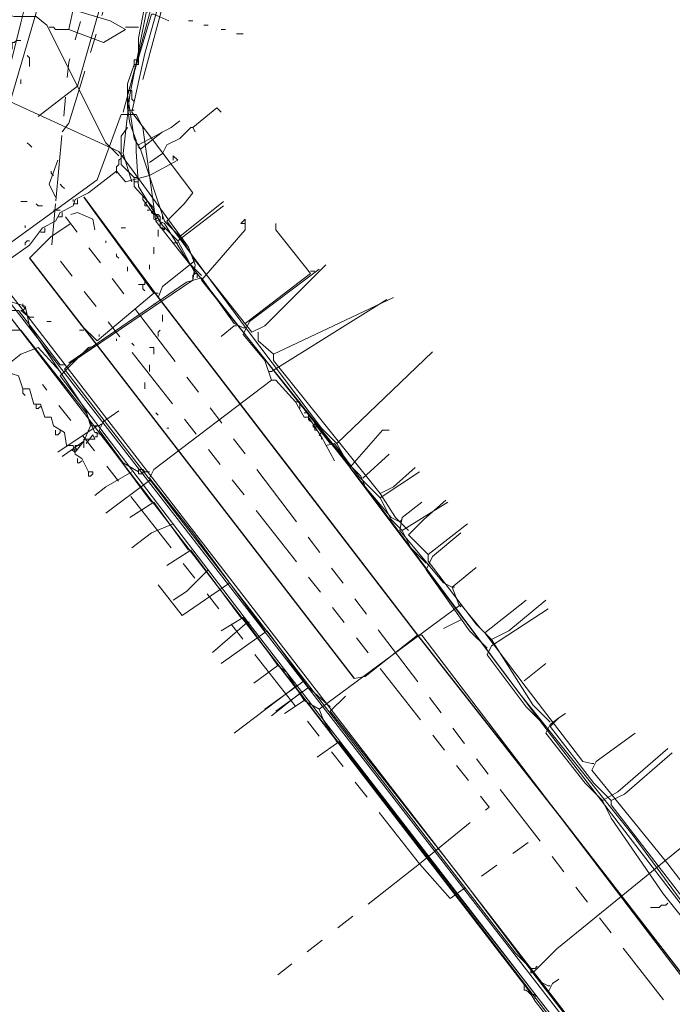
# Model space of a CAD drawing. Header units: metres. Extents: x 196942 to 197892, y 354692 to 355693.
# Tile 20 of 55: x 197243 to 197303, y 355292 to 355383. Entities that reach past the tile are written whole.
import ezdxf
from ezdxf.lldxf.tags import DXFTag

# ---------------------------------------------------------------- set-up
doc = ezdxf.new("R2010")
doc.units = ezdxf.units.M
doc.linetypes.add('RI-GWA', pattern=[18.45, 6, -1.8, 1.75, -1.8, 1.75, -1.8, 1.75, -1.8])
for name, color, linetype, lineweight in [('B-OI-KL-DATA_Orientatieverzoek_BT Nederland_0000566275-G', 90, 'KL-DATA-N', 18), ('B-OI-KL-DATA_Orientatieverzoek_Eurofiber_0000560460-G', 90, 'KL-DATA-N', 18), ('B-OI-KL-DATA_Orientatieverzoek_KPN_0000546663-G', 90, 'KL-DATA-N', 18), ('B-OI-KL-DATA_Orientatieverzoek_Ziggo BV_0000546674-G', 90, 'KL-DATA-N', 18), ('B-OI-KL-ET_LS_Orientatieverzoek_Enexis_0000729946-G', 190, 'KL-LS-N', 18), ('B-OI-KL-ET_MS_Orientatieverzoek_Enexis_0000729946-G', 130, 'KL-MS-N', 18), ('B-OI-KL-GAS_HD_Orientatieverzoek_Enexis_0000729946-G', 30, 'KL-GAS-HD-N', 18), ('B-OI-KL-GAS_LD_Orientatieverzoek_Enexis_0000729946-G', 50, 'KL-GAS-LD-N', 18), ('B-OI-KL-OVERIG_Orientatieverzoek_prorail_0000596202-G', 130, 'Continuous', 18), ('B-OI-KL-WATER_Orientatieverzoek_Nv WML_0000578862-G', 170, 'KL-WATER-N', 18), ('B-OI-RI-GWA_Orientatieverzoek_roermond_0000584598-G', 30, 'RI-GWA', 18)]:
    doc.layers.add(name, color=color, linetype=linetype, lineweight=lineweight)
doc.layers.add('V-OI-KL-VERVALLEN_LEIDING-G', color=10, linetype='ZIGZAG')
doc.styles.get("Standard").update_dxf_attribs({"font": 'arial.ttf'})
tags = doc.linetypes.add('KL-DATA-N', pattern='A,4,-1,[101,NLCS.SHX,S=0.5,R=0,X=0,Y=0],-1,4,-1,["D",Standard,S=1,R=0,X=-0.25,Y=-0.5],-1.5', length=12.5).pattern_tags.tags
tags[18] = DXFTag(74, 10)
tags = doc.linetypes.add('KL-GAS-HD-N', pattern='A,4,-1,[69,NLCS.SHX,S=0.5,R=0,X=0,Y=0],-1,4,-1,["H",Standard,S=1,R=0,X=0,Y=-0.5],-2', length=13).pattern_tags.tags
tags[18] = DXFTag(74, 10)
tags = doc.linetypes.add('KL-GAS-LD-N', pattern='A,4,-1,[69,NLCS.SHX,S=0.5,R=0,X=0,Y=0],-1,4,-1,["L",Standard,S=1,R=0,X=0.25,Y=-0.5],-2', length=13).pattern_tags.tags
tags[18] = DXFTag(74, 10)
tags = doc.linetypes.add('KL-LS-N', pattern='A,4,-1,[103,NLCS.SHX,S=0.75,R=0,X=0,Y=0],-1,4,-1,["L",Standard,S=1,R=0,X=0,Y=-0.5],-2', length=13).pattern_tags.tags
tags[18] = DXFTag(74, 10)
tags = doc.linetypes.add('KL-MS-N', pattern='A,4,-1,[103,NLCS.SHX,S=0.75,R=0,X=0,Y=0],-1,4,-1,["M",Standard,S=1,R=0,X=0,Y=-0.5],-2', length=13).pattern_tags.tags
tags[18] = DXFTag(74, 10)
doc.linetypes.add('KL-WATER-N', pattern='A,7,-0.5,[168,NLCS.SHX,S=0.75,R=0,X=0.75,Y=0],-2', length=9.5)
doc.linetypes.add('ZIGZAG', pattern='A,0.00254,-5.08,[131,ltypeshp.shx,S=5.08,R=0,X=-5.08,Y=0],-10.16,[131,ltypeshp.shx,S=5.08,R=180,X=5.08,Y=0],-5.08', length=20.32254)

msp = doc.modelspace()

# ---------------------------------------------------------------- linework, layer by layer
at = {"layer": 'B-OI-KL-DATA_Orientatieverzoek_BT Nederland_0000566275-G', "flags": 128}
msp.add_lwpolyline([(197218.45528, 355326.92896), (197219.0554, 355326.92896), (197219.45548, 355326.52888), (197221.85596, 355326.52888), (197222.25604, 355326.1288), (197225.0566, 355326.1288), (197225.45668, 355325.72872), (197228.0572, 355325.72872), (197228.85736, 355327.72912), (197229.0574, 355329.1294), (197230.45768, 355333.33024), (197230.65772, 355334.73052), (197231.65792, 355337.33104), (197231.85796, 355338.73132), (197233.25824, 355342.93216), (197233.45828, 355344.33244), (197234.85856, 355348.53328), (197235.0586, 355349.93356), (197236.45888, 355354.1344), (197236.65892, 355355.53468), (197238.45928, 355361.73592), (197238.65932, 355363.1362), (197241.0598, 355372.73812), (197243.46028, 355382.34004), (197245.86076, 355391.94196), (197248.26124, 355401.54388), (197250.26164, 355408.74532), (197251.26184, 355413.34624), (197251.66192, 355413.34624), (197251.86196, 355414.74652), (197252.46208, 355417.74712), (197252.86216, 355417.74712), (197253.0622, 355419.1474), (197253.66232, 355422.148), (197254.0624, 355422.148), (197254.26244, 355423.54828), (197255.46268, 355427.94916), (197256.66292, 355432.35004), (197257.66312, 355436.95096), (197258.0632, 355436.95096), (197258.26324, 355438.35124), (197258.86336, 355441.35184), (197259.26344, 355441.35184), (197259.46348, 355442.75212), (197260.0636, 355445.75272), (197260.46368, 355445.75272), (197260.66372, 355447.153), (197261.26384, 355450.1536), (197261.66392, 355450.1536), (197261.86396, 355451.55388), (197262.46408, 355454.55448), (197262.86416, 355454.55448), (197263.0642, 355455.95476), (197263.66432, 355458.95536), (197264.0644, 355458.95536), (197264.0644, 355460.55568), (197264.46448, 355460.55568), (197264.66452, 355461.95596), (197264.86456, 355463.35624), (197265.26464, 355463.35624), (197265.26464, 355464.95656), (197265.66472, 355464.95656), (197265.86476, 355466.35684), (197266.0648, 355467.75712), (197266.46488, 355467.75712), (197266.46488, 355469.35744), (197266.86496, 355469.35744), (197267.065, 355470.75772), (197268.0652, 355475.35864), (197268.46528, 355475.35864), (197268.66532, 355476.75892), (197270.0656, 355481.75992), (197270.26564, 355483.56028), (197271.0658, 355487.161), (197272.66612, 355492.76212), (197274.26644, 355498.36324), (197275.66672, 355502.56408), (197275.86676, 355503.96436), (197276.46688, 355506.1648), (197277.26704, 355507.76512), (197277.46708, 355509.1654), (197279.26744, 355514.56648), (197279.46748, 355515.96676), (197280.46768, 355519.36744)], dxfattribs=at)
at = {"layer": 'B-OI-KL-DATA_Orientatieverzoek_Eurofiber_0000560460-G', "flags": 128}
msp.add_lwpolyline([(197497.71112, 355320.92776), (197493.71032, 355318.1272), (197481.70792, 355312.126), (197480.50768, 355311.72592), (197476.1068, 355308.92536), (197474.90656, 355307.32504), (197473.50628, 355307.125), (197461.70392, 355300.1236), (197450.50168, 355293.32224), (197430.29764, 355276.71892), (197420.0956, 355268.51728), (197420.69572, 355267.31704), (197427.69712, 355258.71532), (197427.29704, 355257.31504), (197415.49468, 355248.1132), (197406.69292, 355258.51528), (197404.49248, 355258.91536), (197399.0914, 355254.71452), (197380.48768, 355240.1116), (197371.88596, 355233.51028), (197365.0846, 355228.30924), (197353.0822, 355219.1074), (197347.68112, 355215.30664), (197346.0808, 355215.50668), (197345.88076, 355216.70692), (197346.88096, 355218.1072), (197346.68092, 355220.90776), (197313.27424, 355263.51628), (197303.87236, 355275.71872), (197293.0702, 355289.72152), (197285.0686, 355300.1236), (197274.26644, 355314.1264), (197257.86316, 355335.33064), (197241.85996, 355356.1348), (197237.25904, 355352.53408), (197234.25844, 355340.73172), (197232.85816, 355334.93056), (197230.65772, 355335.33064), (197229.0574, 355335.73072), (197214.65452, 355339.73152), (197214.0544, 355340.53168), (197214.45448, 355340.93176), (197214.65452, 355342.33204), (197215.85476, 355346.73292), (197218.25524, 355356.33484), (197219.25544, 355359.73552), (197219.45548, 355363.93636), (197219.85556, 355376.73892), (197221.25584, 355378.1392), (197221.0558, 355381.73992), (197220.45568, 355383.94036), (197208.45328, 355398.74332), (197187.84916, 355426.1488), (197176.44688, 355440.35164), (197158.0432, 355463.55628), (197154.24244, 355468.55728), (197149.0414, 355475.35864), (197143.84036, 355482.16), (197138.63932, 355488.96136), (197129.43748, 355500.96376), (197123.83636, 355508.1652), (197102.63212, 355535.37064), (197080.82776, 355563.57628), (197078.62732, 355565.77672), (197076.22684, 355566.57688), (197071.82596, 355566.37684), (197070.82576, 355566.1768), (197071.0258, 355567.57708), (197081.42788, 355598.58328), (197075.0266, 355602.58408), (197070.22564, 355606.98496)], dxfattribs=at)
at = {"layer": 'B-OI-KL-DATA_Orientatieverzoek_KPN_0000546663-G', "flags": 128}
for points in [[(197253.66232, 355367.73712), (197252.86216, 355370.33764), (197253.46228, 355375.73872), (197255.0626, 355383.74032), (197255.46268, 355383.74032), (197255.0626, 355383.34024)], [(197352.48208, 355213.90636), (197350.48168, 355215.90676), (197347.68112, 355219.50748), (197348.0812, 355220.30764), (197360.28364, 355230.1096), (197359.68352, 355230.70972), (197356.28284, 355228.1092), (197356.0828, 355227.50908), (197355.0826, 355227.30904), (197354.48248, 355226.70892), (197347.081, 355221.1078), (197346.0808, 355221.50788), (197321.27584, 355253.31424), (197290.66972, 355292.52208), (197290.0696, 355293.52228), (197240.45968, 355357.93516), (197240.45968, 355358.73532), (197242.26004, 355360.53568), (197244.26044, 355361.93596), (197245.46068, 355363.53628), (197246.66092, 355364.1364), (197247.061, 355364.93656), (197248.26124, 355365.53668), (197248.46128, 355366.1368), (197249.66152, 355366.73692), (197252.26204, 355368.73732), (197253.0622, 355367.73712), (197255.26264, 355368.33724), (197257.86316, 355369.73752), (197257.46308, 355370.1376), (197257.46308, 355369.73752)], [(197252.26204, 355368.73732), (197252.26204, 355369.1374), (197252.46208, 355369.33744), (197252.46208, 355369.73752), (197252.66212, 355369.93756), (197252.66212, 355370.1376), (197252.86216, 355370.1376)], [(197252.26204, 355368.73732), (197252.26204, 355368.53728)], [(197260.0636, 355359.1354), (197258.86336, 355360.33564), (197256.66292, 355363.93636), (197255.66272, 355364.33644), (197255.66272, 355365.33664), (197253.86236, 355367.33704), (197253.86236, 355367.73712)], [(197248.26124, 355365.73672), (197248.66132, 355365.73672), (197248.66132, 355366.1368)], [(197254.66252, 355366.1368), (197254.66252, 355366.33684)], [(197255.66272, 355364.73652), (197254.66252, 355366.1368)], [(197254.86256, 355365.73672), (197255.0626, 355365.93676)], [(197255.0626, 355365.53668), (197254.86256, 355365.53668), (197254.86256, 355365.73672)], [(197246.86096, 355364.53648), (197247.26104, 355364.53648), (197247.26104, 355364.93656)], [(197255.26264, 355365.1366), (197255.0626, 355365.1366)], [(197255.46268, 355365.33664), (197255.46268, 355365.53668), (197255.26264, 355365.53668)], [(197255.66272, 355364.73652), (197255.46268, 355364.93656), (197255.66272, 355365.1366), (197255.46268, 355365.33664)], [(197256.26284, 355363.93636), (197256.26284, 355364.53648), (197256.0628, 355364.73652), (197255.86276, 355364.73652), (197256.0628, 355364.53648), (197255.86276, 355364.33644)], [(197256.66292, 355363.53628), (197256.66292, 355363.33624), (197256.46288, 355363.53628), (197256.26284, 355363.53628), (197256.26284, 355363.93636)], [(197273.66632, 355341.73192), (197260.0636, 355358.73532), (197264.0644, 355363.33624), (197264.0644, 355364.33644), (197263.66432, 355363.93636), (197264.0644, 355363.93636)], [(197245.26064, 355363.1362), (197245.66072, 355363.1362), (197245.66072, 355363.53628)], [(197243.86036, 355361.93596), (197243.86036, 355362.136), (197244.0604, 355362.33604), (197244.26044, 355362.33604)], [(197306.87296, 355297.92316), (197299.67152, 355307.72512), (197289.26944, 355320.72772), (197273.66632, 355341.53188), (197276.66692, 355344.93256), (197277.26704, 355344.93256)], [(197273.66632, 355341.73192), (197273.46628, 355341.93196)], [(197289.66952, 355293.92236), (197289.66952, 355294.1224)], [(197290.26964, 355293.1222), (197290.0696, 355293.32224), (197289.86956, 355293.52228), (197289.66952, 355293.52228), (197289.66952, 355293.92236)], [(197290.66972, 355292.72212), (197290.66972, 355293.1222), (197290.26964, 355293.1222)]]:
    msp.add_lwpolyline(points, dxfattribs=at)
at = {"layer": 'B-OI-KL-DATA_Orientatieverzoek_Ziggo BV_0000546674-G', "flags": 128}
for points in [[(197272.46608, 355343.73232), (197271.0658, 355345.1326), (197264.26444, 355354.1344), (197256.86296, 355364.1364), (197258.46328, 355365.73672), (197259.26344, 355366.73692), (197253.66232, 355374.1384), (197254.86256, 355379.53948), (197267.065, 355422.94816), (197269.26544, 355431.34984), (197268.66532, 355431.94996), (197269.26544, 355433.75032), (197270.26564, 355434.75052), (197273.86636, 355447.95316), (197282.068, 355478.75932), (197280.26764, 355479.75952), (197283.86836, 355487.96116)], [(197255.46268, 355338.33124), (197250.86176, 355344.53248), (197250.26164, 355344.73252), (197249.46148, 355346.53288), (197243.46028, 355354.1344), (197242.06, 355354.1344), (197220.65572, 355381.33984), (197218.0552, 355385.1406), (197216.65492, 355384.1404), (197216.0548, 355384.1404), (197212.65412, 355380.93976), (197212.25404, 355380.1396), (197209.0534, 355377.139), (197208.65332, 355376.33884), (197205.45268, 355373.1382), (197201.85196, 355369.53748), (197201.65192, 355368.73732), (197198.45128, 355365.73672), (197194.85056, 355361.93596), (197191.24984, 355358.1352), (197189.84956, 355356.73492), (197189.84956, 355355.33464), (197188.44928, 355354.1344)], [(197264.0644, 355354.73452), (197270.0656, 355359.33544), (197266.86496, 355363.33624), (197266.86496, 355363.93636)], [(197270.0656, 355359.53548), (197270.46568, 355359.53548)], [(197278.26724, 355336.53088), (197277.46708, 355336.93096), (197275.0666, 355339.73152), (197274.66652, 355340.73172), (197273.46628, 355341.93196), (197272.46608, 355343.73232), (197281.26784, 355352.134)], [(197249.26144, 355343.93236), (197249.26144, 355344.1324), (197249.66152, 355344.1324)], [(197249.46148, 355343.73232), (197250.0616, 355344.53248), (197250.26164, 355344.1324), (197249.66152, 355344.1324)], [(197250.46168, 355344.53248), (197250.46168, 355344.73252), (197250.26164, 355344.73252)], [(197250.26164, 355344.33244), (197250.46168, 355344.33244), (197250.46168, 355344.53248)], [(197248.46128, 355342.93216), (197248.0612, 355343.1322), (197248.66132, 355343.1322), (197248.46128, 355343.33224)], [(197248.46128, 355342.93216), (197249.26144, 355343.93236), (197249.26144, 355343.33224), (197249.26144, 355343.93236)], [(197248.46128, 355343.33224), (197248.46128, 355343.53228), (197248.86136, 355343.53228)], [(197274.86656, 355340.53168), (197277.26704, 355342.73212)], [(197258.86336, 355333.93036), (197255.66272, 355338.33124), (197253.46228, 355336.93096)], [(197283.0682, 355330.52968), (197282.26804, 355330.92976), (197278.26724, 355335.73072), (197278.46728, 355336.93096), (197280.26764, 355338.33124)], [(197278.26724, 355336.53088), (197278.46728, 355336.73092)], [(197263.66432, 355327.72912), (197259.0634, 355333.93036), (197256.86296, 355332.53008)], [(197283.66832, 355328.92936), (197283.0682, 355330.52968), (197285.26864, 355332.33004)], [(197283.0682, 355330.52968), (197283.26824, 355330.52968)], [(197272.46608, 355316.32684), (197271.26584, 355318.32724), (197270.86576, 355319.32744), (197283.86836, 355328.92936), (197285.66872, 355326.72892)], [(197283.66832, 355328.92936), (197283.86836, 355328.72932)], [(197295.87076, 355314.32644), (197295.0706, 355314.52648), (197289.86956, 355321.32784), (197286.0688, 355326.32884), (197289.86956, 355329.32944)], [(197267.065, 355323.32824), (197263.86436, 355327.72912), (197261.86396, 355326.52888)], [(197269.46548, 355320.1276), (197267.86516, 355322.72812), (197267.065, 355323.32824), (197264.86456, 355321.72792)], [(197289.66952, 355321.92796), (197291.66992, 355323.52828)], [(197270.86576, 355319.32744), (197269.46548, 355320.1276), (197267.66512, 355318.92736)], [(197307.27304, 355299.92356), (197305.47268, 355301.72392), (197302.87216, 355305.1246), (197295.87076, 355313.72632), (197296.27084, 355314.52648), (197299.87156, 355317.127)], [(197363.88436, 355198.50328), (197363.28424, 355199.70352), (197350.88176, 355215.70672), (197272.66612, 355316.32684), (197270.66572, 355314.92656)], [(197295.87076, 355314.32644), (197296.0708, 355314.32644)]]:
    msp.add_lwpolyline(points, dxfattribs=at)
at = {"layer": 'B-OI-KL-ET_LS_Orientatieverzoek_Enexis_0000729946-G', "flags": 128}
for points in [[(197257.86316, 355362.33604), (197256.46288, 355363.73632), (197254.26244, 355367.33704), (197254.0624, 355370.53768), (197254.0624, 355371.53788), (197253.46228, 355373.1382), (197253.26224, 355374.53848), (197253.26224, 355376.73892), (197253.86236, 355378.53928), (197254.26244, 355378.53928), (197254.26244, 355380.93976), (197254.86256, 355383.94036), (197256.86296, 355390.54168), (197257.46308, 355390.54168), (197259.26344, 355389.94156)], [(197247.86116, 355381.73992), (197249.0614, 355387.34104)], [(197252.46208, 355370.1376), (197251.26184, 355371.33784), (197245.86076, 355382.14), (197244.86056, 355382.94016), (197242.86016, 355382.94016), (197240.45968, 355383.54028), (197238.25924, 355374.53848), (197239.0594, 355374.1384), (197239.85956, 355375.33864), (197240.85976, 355375.53868)], [(197247.86116, 355381.73992), (197251.0618, 355380.53968), (197253.0622, 355381.73992), (197251.66192, 355382.54008), (197248.26124, 355383.54028)], [(197246.26084, 355381.93996), (197246.0608, 355381.93996)], [(197247.86116, 355381.73992), (197246.66092, 355381.73992), (197246.46088, 355381.93996), (197246.26084, 355381.93996)], [(197253.0622, 355381.93996), (197254.26244, 355381.93996)], [(197253.86236, 355378.53928), (197253.86236, 355378.93936), (197254.26244, 355378.93936)], [(197253.86236, 355378.53928), (197253.86236, 355378.33924)], [(197253.26224, 355376.1388), (197253.66232, 355376.1388), (197253.66232, 355375.33864), (197253.86236, 355375.1386)], [(197253.46228, 355374.33844), (197253.26224, 355374.33844)], [(197253.46228, 355374.33844), (197253.86236, 355374.33844)], [(197254.26244, 355371.1378), (197257.26304, 355372.73812), (197258.0632, 355373.33824)], [(197253.86236, 355368.1372), (197252.66212, 355369.33744), (197252.66212, 355371.93796), (197253.26224, 355372.73812)], [(197254.26244, 355371.1378), (197254.0624, 355371.33784)], [(197254.26244, 355367.73712), (197253.86236, 355367.73712), (197253.86236, 355368.1372), (197254.26244, 355368.1372)], [(197259.46348, 355359.33544), (197257.86316, 355362.33604), (197262.064, 355365.53668)], [(197259.26344, 355358.93536), (197259.26344, 355359.1354), (197259.46348, 355359.33544), (197259.66352, 355359.33544), (197259.66352, 355358.93536)], [(197266.46488, 355349.53348), (197265.86476, 355351.33384), (197263.86436, 355353.73432), (197264.46448, 355354.93456), (197270.86576, 355359.73552)], [(197263.86436, 355354.33444), (197263.0642, 355354.73452), (197260.0636, 355358.93536), (197258.66332, 355358.53528), (197247.86116, 355351.1338)], [(197259.26344, 355358.93536), (197259.26344, 355358.73532)], [(197249.86156, 355345.33264), (197249.46148, 355346.73292), (197244.26044, 355354.53448), (197243.86036, 355356.33484), (197241.85996, 355356.93496), (197234.85856, 355351.53388), (197234.85856, 355350.53368), (197236.65892, 355349.53348), (197237.059, 355349.53348), (197237.85916, 355349.33344)], [(197266.46488, 355350.33364), (197277.067, 355356.93496)], [(197243.46028, 355355.93476), (197243.66032, 355355.93476), (197243.86036, 355356.1348), (197243.66032, 355356.33484)], [(197244.26044, 355355.33464), (197243.46028, 355355.93476)], [(197243.66032, 355356.33484), (197243.66032, 355356.53488)], [(197243.86036, 355355.53468), (197244.0604, 355355.73472)], [(197244.0604, 355355.73472), (197243.86036, 355355.53468)], [(197263.0642, 355354.53448), (197261.86396, 355353.53428)], [(197263.0642, 355354.53448), (197263.26424, 355354.53448)], [(197263.86436, 355354.33444), (197264.0644, 355354.33444)], [(197266.46488, 355350.33364), (197266.26484, 355350.33364)], [(197265.86476, 355326.52888), (197259.26344, 355335.53068), (197255.26264, 355340.53168), (197255.66272, 355341.33184), (197266.46488, 355349.53348), (197266.86496, 355349.53348), (197268.66532, 355347.53308), (197269.46548, 355346.1328), (197269.86556, 355346.1328), (197271.0658, 355344.33244), (197272.26604, 355342.132)], [(197254.26244, 355341.1318), (197252.86216, 355341.93196), (197250.66172, 355344.93256), (197251.0618, 355345.73272), (197252.46208, 355346.73292)], [(197269.0654, 355347.133), (197269.0654, 355347.53308), (197268.66532, 355347.53308)], [(197269.0654, 355347.133), (197269.0654, 355346.93296)], [(197269.86556, 355346.1328), (197269.86556, 355346.53288), (197269.46548, 355346.53288)], [(197270.0656, 355345.73272), (197269.86556, 355345.93276), (197269.86556, 355346.1328)], [(197249.86156, 355345.33264), (197249.26144, 355343.93236), (197247.26104, 355342.53208)], [(197249.86156, 355345.33264), (197250.66172, 355345.33264)], [(197250.66172, 355345.33264), (197250.86176, 355345.53268)], [(197270.46568, 355345.1326), (197270.26564, 355345.33264), (197270.46568, 355345.53268)], [(197271.86596, 355343.73232), (197270.46568, 355345.53268)], [(197270.46568, 355345.1326), (197270.66572, 355345.33264), (197270.46568, 355345.53268)], [(197270.66572, 355344.93256), (197270.46568, 355344.93256), (197270.46568, 355345.1326)], [(197271.0658, 355344.33244), (197270.86576, 355344.53248), (197271.0658, 355344.73252), (197271.26584, 355344.53248)], [(197271.0658, 355344.33244), (197271.0658, 355344.1324)], [(197271.46588, 355344.33244), (197271.46588, 355344.53248), (197271.26584, 355344.53248)], [(197276.46688, 355338.73132), (197274.46648, 355340.73172), (197272.26604, 355343.73232), (197271.46588, 355343.53228)], [(197254.26244, 355341.1318), (197254.26244, 355341.33184), (197254.66252, 355341.33184), (197254.86256, 355341.1318), (197255.26264, 355341.1318)], [(197254.26244, 355341.1318), (197254.26244, 355340.93176), (197254.66252, 355340.93176), (197254.66252, 355341.1318)], [(197278.46728, 355335.73072), (197277.46708, 355336.73092), (197276.46688, 355338.73132), (197280.0676, 355341.1318)], [(197255.26264, 355340.33164), (197251.26184, 355337.33104)], [(197280.66772, 355332.73012), (197279.26744, 355334.1304), (197278.46728, 355335.73072), (197282.66812, 355338.33124)], [(197286.26884, 355324.92856), (197284.66852, 355326.52888), (197280.66772, 355332.13), (197281.26784, 355333.33024), (197283.86836, 355335.53068)], [(197262.66412, 355330.92976), (197258.26324, 355327.92916), (197256.0628, 355330.72972)], [(197291.66992, 355317.72712), (197289.86956, 355319.52748), (197286.26884, 355324.32844), (197286.66892, 355325.1286), (197291.86996, 355328.52928)], [(197283.86836, 355327.52908), (197282.26804, 355326.72892)], [(197269.86556, 355321.32784), (197266.0648, 355326.52888), (197261.86396, 355323.52828)], [(197269.46548, 355321.92796), (197265.86476, 355319.32744)], [(197271.86596, 355319.52748), (197269.86556, 355321.32784), (197266.86496, 355319.1274)], [(197291.86996, 355293.92236), (197291.0698, 355294.32244), (197283.66832, 355304.1244), (197271.86596, 355319.1274), (197273.26624, 355320.52768)], [(197296.87096, 355310.92576), (197295.27064, 355312.52608), (197291.66992, 355317.127), (197292.07, 355317.92716), (197292.87016, 355318.52728)], [(197305.87276, 355298.1232), (197302.47208, 355302.32404), (197297.67112, 355309.32544), (197296.87096, 355310.92576), (197298.27124, 355311.72592), (197302.87216, 355315.72672)], [(197302.87216, 355301.52388), (197302.67212, 355301.32384), (197302.27204, 355301.32384), (197302.072, 355301.1238), (197301.27184, 355301.1238)], [(197313.27424, 355266.1168), (197311.27384, 355268.1172), (197291.86996, 355293.32224), (197292.27004, 355294.1224), (197292.87016, 355294.52248)], [(197291.86996, 355293.92236), (197292.07, 355293.92236)]]:
    msp.add_lwpolyline(points, dxfattribs=at)
at = {"layer": 'B-OI-KL-ET_MS_Orientatieverzoek_Enexis_0000729946-G', "flags": 128}
for points in [[(197290.26964, 355295.52268), (197288.86936, 355296.92296), (197247.46108, 355350.53368), (197248.0612, 355351.1338), (197259.26344, 355358.73532), (197259.46348, 355360.1356), (197258.86336, 355361.73592), (197252.46208, 355370.53768), (197242.46008, 355375.1386), (197228.85736, 355391.54188), (197225.85676, 355399.1434), (197224.65652, 355403.94436), (197223.65632, 355403.74432), (197213.65432, 355394.74252), (197212.45408, 355394.54248), (197212.45408, 355393.54228), (197211.65392, 355393.94236), (197212.45408, 355394.34244)], [(197106.0328, 355302.72412), (197107.033, 355302.72412), (197109.0334, 355300.92376), (197109.63352, 355300.92376), (197111.83396, 355300.72372), (197133.43828, 355309.1254), (197149.64152, 355317.72712), (197156.44288, 355322.32804), (197193.0502, 355358.93536), (197197.25104, 355362.93616), (197198.25124, 355361.33584), (197198.45128, 355361.33584), (197210.0536, 355351.73392), (197210.45368, 355351.73392), (197221.45588, 355350.53368), (197234.0584, 355346.73292), (197235.25864, 355349.53348), (197236.25884, 355352.53408), (197240.25964, 355355.93476), (197243.26024, 355355.93476), (197247.061, 355350.93376), (197247.46108, 355350.93376)], [(197344.48048, 355225.70872), (197342.28004, 355227.90916), (197290.46968, 355295.1226), (197292.67012, 355297.32304), (197304.47248, 355306.92496), (197313.67432, 355315.1266), (197332.27804, 355333.1302), (197337.67912, 355338.33124), (197344.88056, 355341.73192), (197346.28084, 355339.93156), (197353.88236, 355324.92856), (197354.0824, 355324.92856), (197354.88256, 355324.52848), (197376.0868, 355335.33064), (197383.28824, 355323.92836), (197407.69312, 355286.92096), (197407.89316, 355284.92056), (197411.49388, 355279.71952), (197412.89416, 355279.91956), (197419.89556, 355285.32064), (197421.29584, 355285.32064), (197427.89716, 355276.51888), (197423.89636, 355273.1182), (197424.89656, 355263.91636), (197412.69412, 355254.51448), (197411.89396, 355254.91456), (197408.69332, 355258.71532), (197407.49308, 355258.51528), (197405.89276, 355257.115), (197406.29284, 355256.91496), (197407.89316, 355258.31524)], [(197290.46968, 355295.1226), (197290.26964, 355295.1226), (197290.26964, 355295.52268), (197290.66972, 355295.52268)], [(197290.66972, 355295.52268), (197290.86976, 355295.72272)]]:
    msp.add_lwpolyline(points, dxfattribs=at)
at = {"layer": 'B-OI-KL-GAS_HD_Orientatieverzoek_Enexis_0000729946-G', "flags": 128}
msp.add_lwpolyline([(197344.48048, 355225.70872), (197343.0802, 355227.109), (197242.46008, 355357.53508), (197240.45968, 355356.73492), (197238.85936, 355358.93536)], dxfattribs=at)
at = {"layer": 'B-OI-KL-GAS_LD_Orientatieverzoek_Enexis_0000729946-G', "flags": 128}
for points in [[(197245.0606, 355373.73832), (197248.66132, 355376.53888), (197265.86476, 355436.75092), (197272.66612, 355461.35584), (197285.46868, 355500.76372), (197288.0692, 355506.76492)], [(197254.46248, 355370.73772), (197253.86236, 355371.73792), (197253.26224, 355375.73872), (197255.46268, 355383.1402), (197255.66272, 355383.1402), (197257.063, 355382.54008)], [(197258.0632, 355362.73612), (197256.66292, 355364.1364), (197254.46248, 355370.73772), (197256.46288, 355372.33804)], [(197254.46248, 355370.73772), (197254.26244, 355370.93776)], [(197255.66272, 355357.53508), (197250.26164, 355364.93656), (197249.26144, 355366.33684)], [(197259.46348, 355360.53568), (197258.0632, 355362.73612), (197262.064, 355365.93676)], [(197255.66272, 355357.53508), (197250.46168, 355353.1342), (197249.0614, 355354.53448), (197244.26044, 355360.73572), (197246.26084, 355362.73612), (197248.0612, 355363.93636)], [(197279.86756, 355326.1288), (197256.0628, 355357.135), (197256.46288, 355358.1352), (197259.46348, 355360.53568), (197264.66452, 355353.93436), (197265.86476, 355354.53448), (197271.46588, 355360.1356)], [(197255.66272, 355357.53508), (197256.0628, 355357.53508)], [(197276.46688, 355339.1314), (197266.66492, 355351.33384), (197266.66492, 355351.93396), (197277.66712, 355357.135)], [(197266.66492, 355351.93396), (197265.26464, 355353.1342), (197265.26464, 355353.93436)], [(197247.061, 355350.33364), (197245.0606, 355352.53408), (197243.46028, 355351.93396), (197241.45988, 355350.33364)], [(197339.27944, 355231.90996), (197337.079, 355234.1104), (197291.46988, 355292.122), (197264.46448, 355327.129), (197247.061, 355349.93356), (197249.66152, 355352.53408), (197250.46168, 355352.73412), (197274.0664, 355322.128), (197275.0666, 355322.32804), (197279.86756, 355326.1288), (197280.26764, 355326.1288), (197305.87276, 355292.52208), (197306.0728, 355292.52208), (197347.68112, 355238.91136), (197348.0812, 355238.91136)], [(197250.46168, 355345.33264), (197246.86096, 355342.93216)], [(197279.0674, 355335.73072), (197277.86716, 355336.93096), (197276.46688, 355339.1314), (197277.66712, 355339.73152), (197279.66752, 355341.53188)], [(197253.66232, 355341.1318), (197251.26184, 355339.73152), (197250.26164, 355338.93136)], [(197280.86776, 355333.53028), (197279.0674, 355335.33064), (197280.46768, 355336.73092), (197282.46808, 355338.53128)], [(197257.46308, 355336.33084), (197255.46268, 355335.53068), (197253.66232, 355334.1304)], [(197286.66892, 355325.72872), (197285.26864, 355327.129), (197280.86776, 355332.93016), (197280.86776, 355333.53028), (197284.46848, 355336.33084)], [(197260.66372, 355332.13), (197258.66332, 355330.1296), (197257.46308, 355329.32944)], [(197292.07, 355318.1272), (197290.46968, 355319.72752), (197286.66892, 355325.72872), (197288.26924, 355326.52888), (197291.66992, 355329.32944)], [(197264.26444, 355327.32904), (197261.0638, 355324.52848)], [(197264.26444, 355327.32904), (197264.46448, 355327.32904)], [(197268.86536, 355321.52788), (197263.0642, 355317.127)], [(197269.26544, 355320.92776), (197266.46488, 355318.72732)], [(197297.67112, 355310.92576), (197296.0708, 355312.52608), (197292.07, 355317.72712), (197292.87016, 355318.52728), (197293.47028, 355318.92736)], [(197306.87296, 355299.32344), (197305.67272, 355300.1236), (197297.67112, 355310.52568), (197297.67112, 355310.92576), (197298.87136, 355311.52588), (197303.27224, 355315.32664)]]:
    msp.add_lwpolyline(points, dxfattribs=at)
at = {"layer": 'B-OI-KL-OVERIG_Orientatieverzoek_prorail_0000596202-G', "flags": 128}
for points in [[(197258.86336, 355382.54008), (197259.26344, 355382.54008)], [(197260.26364, 355382.14), (197260.66372, 355382.14)], [(197261.86396, 355381.73992), (197262.26404, 355381.73992)], [(197263.26424, 355381.33984), (197263.86436, 355381.33984)], [(197242.66012, 355379.93956), (197242.66012, 355380.53968), (197242.86016, 355380.53968), (197243.0602, 355380.73972), (197243.46028, 355380.73972)], [(197244.26044, 355378.33924), (197244.26044, 355379.1394), (197244.0604, 355379.33944)], [(197243.46028, 355376.73892), (197243.46028, 355377.139)], [(197244.46048, 355370.93776), (197244.26044, 355371.1378), (197244.0604, 355371.33784)], [(197246.46088, 355368.33724), (197246.26084, 355368.53728), (197246.26084, 355368.73732)], [(197247.46108, 355367.137), (197247.26104, 355367.33704), (197247.061, 355367.53708)], [(197243.46028, 355365.93676), (197244.0604, 355365.93676)], [(197245.0606, 355365.53668), (197244.86056, 355365.73672)], [(197248.26124, 355365.93676), (197248.26124, 355366.1368)], [(197245.0606, 355365.53668), (197245.46068, 355365.53668)], [(197246.46088, 355365.1366), (197247.061, 355365.1366)], [(197250.26164, 355363.33624), (197250.0616, 355364.33644), (197248.66132, 355364.93656), (197248.0612, 355364.73652)], [(197256.46288, 355364.33644), (197256.46288, 355364.73652)], [(197243.86036, 355363.53628), (197243.86036, 355363.73632)], [(197252.66212, 355363.53628), (197253.0622, 355363.53628)], [(197256.0628, 355362.73612), (197256.0628, 355363.33624)], [(197251.26184, 355362.136), (197251.26184, 355362.33604)], [(197257.46308, 355362.136), (197257.86316, 355362.136)], [(197255.66272, 355361.1358), (197255.66272, 355361.73592)], [(197252.46208, 355360.73572), (197252.26204, 355360.93576), (197252.26204, 355361.1358)], [(197253.26224, 355359.53548), (197253.26224, 355359.93556)], [(197255.26264, 355359.73552), (197255.26264, 355360.1356)], [(197254.66252, 355358.33524), (197254.86256, 355358.33524), (197254.86256, 355358.73532)], [(197249.66152, 355341.1318), (197249.0614, 355342.33204), (197248.46128, 355342.73212), (197248.26124, 355343.53228), (197247.66112, 355343.53228), (197247.46108, 355344.73252), (197246.46088, 355345.33264), (197246.26084, 355346.1328), (197245.66072, 355346.1328), (197245.26064, 355347.33304), (197244.66052, 355347.33304), (197244.26044, 355348.73332), (197243.66032, 355348.73332), (197243.26024, 355349.93356), (197242.66012, 355350.1336), (197242.06, 355351.33384), (197241.45988, 355352.53408), (197240.45968, 355353.53428), (197238.65932, 355355.73472), (197238.45928, 355356.93496), (197237.65912, 355357.135), (197236.45888, 355357.53508), (197236.25884, 355357.135)], [(197254.66252, 355358.33524), (197254.26244, 355358.33524)], [(197254.66252, 355358.33524), (197254.66252, 355357.93516), (197254.86256, 355357.73512)], [(197255.66272, 355356.53488), (197255.86276, 355356.53488)], [(197244.26044, 355355.33464), (197244.66052, 355355.33464)], [(197245.86076, 355354.93456), (197246.26084, 355354.93456)], [(197256.46288, 355354.93456), (197256.46288, 355355.53468)], [(197248.86136, 355354.1344), (197249.26144, 355354.1344)], [(197256.0628, 355353.53428), (197256.0628, 355353.93436), (197256.26284, 355354.1344)], [(197250.66172, 355353.53428), (197250.66172, 355353.73432)], [(197252.26204, 355353.1342), (197252.26204, 355353.33424)], [(197253.86236, 355352.73412), (197253.66232, 355352.93416)], [(197255.66272, 355351.93396), (197255.66272, 355352.53408), (197255.26264, 355352.53408)], [(197255.26264, 355350.33364), (197255.26264, 355350.93376)], [(197243.66032, 355348.73332), (197243.66032, 355348.33324), (197243.86036, 355348.1332)], [(197254.86256, 355348.73332), (197254.86256, 355349.33344)], [(197245.26064, 355347.133), (197245.0606, 355346.93296), (197244.86056, 355346.93296), (197244.86056, 355347.33304)], [(197256.0628, 355346.33284), (197255.86276, 355346.53288)], [(197247.061, 355344.73252), (197246.86096, 355344.53248), (197246.66092, 355344.53248), (197246.66092, 355344.93256)], [(197247.061, 355344.73252), (197247.061, 355344.93256)], [(197256.86296, 355345.1326), (197257.063, 355345.1326)], [(197249.0614, 355342.132), (197248.86136, 355341.93196), (197248.66132, 355341.93196), (197248.66132, 355342.33204)], [(197249.66152, 355341.1318), (197250.0616, 355341.1318), (197250.0616, 355340.93176), (197249.86156, 355340.73172), (197249.66152, 355340.73172), (197249.66152, 355341.1318)]]:
    msp.add_lwpolyline(points, dxfattribs=at)
at = {"layer": 'B-OI-KL-WATER_Orientatieverzoek_Nv WML_0000578862-G', "flags": 128}
for points in [[(197231.45788, 355348.53328), (197232.058, 355348.53328), (197232.25804, 355348.1332), (197233.0582, 355348.1332), (197234.45848, 355347.73312), (197250.66172, 355403.1442), (197280.0676, 355511.76592), (197280.86776, 355511.76592), (197289.66952, 355509.56548), (197284.66852, 355489.96156), (197280.0676, 355478.95936), (197261.86396, 355412.54608), (197258.86336, 355401.54388), (197256.86296, 355389.1414), (197252.86216, 355374.1384)], [(197254.66252, 355377.139), (197258.86336, 355392.74212), (197259.26344, 355396.34284)], [(197339.67952, 355232.51008), (197329.0774, 355244.71252), (197240.0596, 355359.73552), (197240.25964, 355360.53568), (197250.46168, 355367.93716), (197252.66212, 355373.93836), (197254.0624, 355373.93836), (197254.66252, 355372.73812), (197255.86276, 355364.1364), (197275.26664, 355339.53148), (197291.0698, 355318.32724), (197344.28044, 355249.1134), (197344.48048, 355249.1134), (197350.88176, 355240.91176)], [(197259.26344, 355372.73812), (197261.46388, 355374.53848), (197261.86396, 355374.1384)], [(197255.26264, 355369.53748), (197256.46288, 355370.33764), (197256.86296, 355371.1378), (197258.0632, 355371.73792), (197259.0634, 355372.73812), (197259.26344, 355372.73812), (197259.46348, 355372.33804)]]:
    msp.add_lwpolyline(points, dxfattribs=at)
at = {"layer": 'B-OI-RI-GWA_Orientatieverzoek_roermond_0000584598-G', "flags": 128}
for points in [[(197347.68112, 355234.31044), (197284.0684, 355316.32684), (197246.66092, 355365.73672), (197247.86116, 355378.73932), (197277.46708, 355481.1598), (197283.26824, 355498.56328), (197283.86836, 355499.36344), (197285.86876, 355506.36484), (197288.86936, 355515.1666)], [(197247.26104, 355372.33804), (197247.86116, 355373.1382), (197259.86356, 355412.146), (197271.66592, 355458.1552), (197283.46828, 355498.56328)], [(197246.66092, 355366.33684), (197246.0608, 355367.53708), (197246.86096, 355369.73752)], [(197280.0676, 355305.1246), (197286.46888, 355310.32564), (197246.26084, 355361.53588), (197246.66092, 355365.73672)], [(197280.0676, 355305.1246), (197245.46068, 355349.1334)], [(197280.0676, 355305.1246), (197282.86816, 355301.92396), (197290.66972, 355307.52508)], [(197280.0676, 355305.1246), (197267.065, 355294.92256)]]:
    msp.add_lwpolyline(points, dxfattribs=at)
at = {"layer": 'V-OI-KL-VERVALLEN_LEIDING-G', "ltscale": 0.1, "flags": 128}
for points in [[(197249.26144, 355366.33684), (197256.0628, 355357.135), (197267.96518, 355341.6319), (197279.86756, 355326.1288), (197293.0702, 355309.32544), (197306.0728, 355292.52208), (197326.87696, 355265.71672), (197347.68112, 355238.91136), (197368.88536, 355211.50588), (197369.68552, 355210.50568), (197376.48688, 355201.50388), (197409.89356, 355158.5953), (197433.0982, 355128.28924), (197455.30264, 355099.68352), (197477.30704, 355071.0778), (197502.31204, 355039.67152), (197526.91696, 355008.46528), (197552.92216, 354974.85856), (197578.92736, 354941.25184), (197593.73032, 354921.84796), (197625.33664, 354885.44068), (197647.94116, 354856.63492), (197653.1422, 354849.43348)], [(197244.26044, 355360.73572), (197250.46168, 355352.73412), (197274.0664, 355322.128)]]:
    msp.add_lwpolyline(points, dxfattribs=at)

doc.saveas('drawing.dxf')
